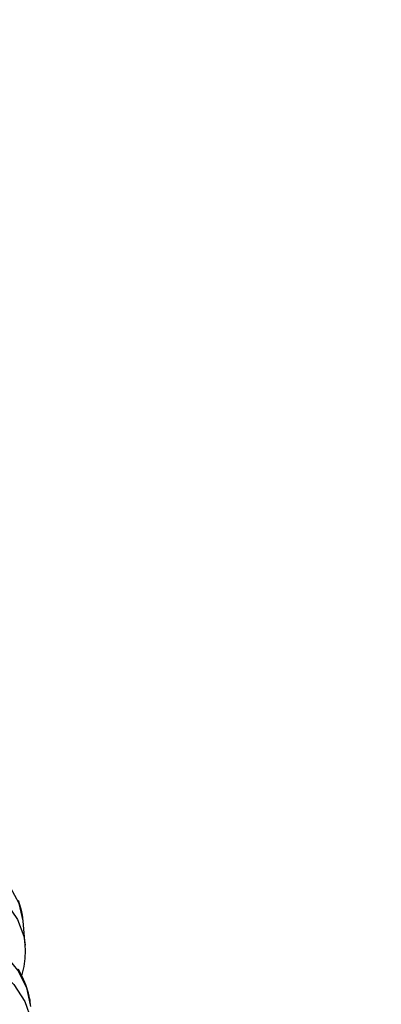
# Model space of a CAD drawing. Header units: millimetres. Extents: x -109 to 627, y -178 to 173.
# Tile 23 of 178: x -10.8732 to -10.8502, y 30.6285 to 30.691. Entities that reach past the tile are written whole.
import ezdxf

# ---------------------------------------------------------------- set-up
doc = ezdxf.new("R2010")
doc.units = ezdxf.units.MM
doc.layers.add('O - MOBILIÁRIO', color=8, linetype='Continuous')
doc.styles.add('GULIM', font='Gulim.ttf')
doc.dimstyles.new('GULIM-100', dxfattribs={"dimtxt": 0.1, "dimasz": 0.05, "dimexe": 0.2, "dimexo": 0, "dimgap": 0.025, "dimtad": 1, "dimdec": 0, "dimlfac": 100, "dimzin": 12, "dimdsep": 46, "dimtxsty": 'GULIM', "dimblk": 'OPEN30', "dimcen": 0, "dimclrd": 152, "dimclre": 152, "dimclrt": 152, "dimaunit": 1, "dimadec": 0, "dimazin": 0, "dimtfac": 1.875, "dimtdec": 0, "dimtmove": 2, "dimatfit": 3, "dimldrblk": 'OPEN30', "dimfxl": 0, "dimtolj": 1, "dimtzin": 12, "dimlwd": -1, "dimarcsym": 0})

# ---------------------------------------------------------------- blocks, each defined once
blk = doc.blocks.new('_Open30')
at = {"color": 0, "linetype": 'ByBlock', "lineweight": -2}
for p, q in [((-1, 0.26794919), (0, 0)), ((0, 0), (-1, -0.26794919)), ((0, 0), (-1, 0))]:
    blk.add_line(p, q, dxfattribs=at)
blk = doc.blocks.new('*D771')
at = {"color": 152, "lineweight": -2, "transparency": 16777216}
for p, q in [((-10.91807430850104, 30.83202508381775), (-10.28253092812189, 30.83202508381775)), ((-10.91807430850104, 29.28242646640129), (-10.28253092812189, 29.28242646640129))]:
    blk.add_line(p, q, dxfattribs=at)
at = {"color": 152, "transparency": 16777216}
blk.add_line((-10.48253092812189, 29.33242646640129), (-10.48253092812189, 30.78202508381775), dxfattribs=at)
at = {"layer": 'Defpoints', "color": 0, "transparency": 16777216}
for p in [(-10.91807430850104, 30.83202508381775), (-10.48253092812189, 30.83202508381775), (-10.91807430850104, 29.28242646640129)]:
    blk.add_point(p, dxfattribs=at)
at = {"color": 152, "transparency": 16777216, "xscale": 0.05, "yscale": 0.05, "zscale": 0.05}
for p, rotation in [((-10.48253092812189, 30.83202508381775), 90), ((-10.48253092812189, 29.28242646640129), 270)]:
    blk.add_blockref('_Open30', p, dxfattribs=dict(at, rotation=rotation))
at = {"color": 152, "transparency": 16777216, "insert": (-10.55892906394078, 30.05722577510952), "char_height": 0.1, "attachment_point": 5, "rotation": 90, "style": 'GULIM'}
blk.add_mtext('\\A1;155', dxfattribs=at)

msp = doc.modelspace()

# ---------------------------------------------------------------- linework, layer by layer
at = {"layer": 'O - MOBILIÁRIO'}
for p, q in [((-10.87294437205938, 30.63382175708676, 1.982423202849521e-05), (-10.87295598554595, 30.63393387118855, 1.982423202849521e-05)), ((-10.87280682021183, 30.63227571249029, 1.982423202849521e-05), (-10.87294337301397, 30.63381067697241, 1.982423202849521e-05))]:
    msp.add_line(p, q, dxfattribs=at)
for points in [[(-10.87294337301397, 30.63381067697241, 1.982423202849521e-05), (-10.87319277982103, 30.63489973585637, 1.982423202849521e-05), (-10.87373725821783, 30.63592878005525, 1.982423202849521e-05), (-10.87456026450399, 30.63686654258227, 1.982423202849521e-05), (-10.87563679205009, 30.63768452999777, 1.982423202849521e-05), (-10.87693413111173, 30.63835788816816, 1.982423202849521e-05), (-10.87841286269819, 30.63886615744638, 1.982423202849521e-05), (-10.88002805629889, 30.63919389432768, 1.982423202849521e-05), (-10.88173063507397, 30.6393311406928, 1.982423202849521e-05), (-10.88346886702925, 30.63927372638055, 1.982423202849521e-05), (-10.88518993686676, 30.63902339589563, 1.982423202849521e-05), (-10.88684155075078, 30.63858775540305, 1.982423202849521e-05), (-10.88837352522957, 30.63798004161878, 1.982423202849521e-05), (-10.88973931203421, 30.63721871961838, 1.982423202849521e-05), (-10.89089741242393, 30.63632692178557, 1.982423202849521e-05), (-10.89181263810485, 30.63533174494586, 1.982423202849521e-05), (-10.89245718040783, 30.63426342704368, 1.982423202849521e-05), (-10.89281145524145, 30.63315442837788, 1.982423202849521e-05), (-10.8928646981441, 30.63203844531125, 1.982423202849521e-05)], [(-10.88421272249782, 30.63763526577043, 1.982423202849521e-05), (-10.88247661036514, 30.63779134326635, 1.982423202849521e-05), (-10.88074933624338, 30.63775290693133, 1.982423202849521e-05), (-10.87908338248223, 30.63752112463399, 1.982423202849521e-05), (-10.87752936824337, 30.63710303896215, 1.982423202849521e-05), (-10.87613451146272, 30.63651135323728, 1.982423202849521e-05), (-10.87494119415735, 30.63576404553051, 1.982423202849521e-05), (-10.87398567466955, 30.63488382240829, 1.982423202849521e-05), (-10.87329698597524, 30.63389742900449, 1.982423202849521e-05), (-10.87289605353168, 30.63283483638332, 1.982423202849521e-05), (-10.87280627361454, 30.6322695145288, 1.982423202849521e-05)], [(-10.87303208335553, 30.63439100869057, 1.982423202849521e-05), (-10.87308811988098, 30.63462056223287, 1.982423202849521e-05), (-10.87324593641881, 30.63510154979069, 1.982423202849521e-05)], [(-10.8724609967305, 30.62838837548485, 1.982423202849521e-05), (-10.8727185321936, 30.6295688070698, 1.982423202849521e-05), (-10.87327089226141, 30.63068644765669, 1.982423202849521e-05), (-10.87410129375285, 30.63170733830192, 1.982423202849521e-05), (-10.87518450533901, 30.6326004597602, 1.982423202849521e-05), (-10.87648761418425, 30.63333867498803, 1.982423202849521e-05), (-10.87797102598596, 30.63389955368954, 1.982423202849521e-05), (-10.87958966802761, 30.63426605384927, 1.982423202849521e-05), (-10.88129435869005, 30.6344270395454, 1.982423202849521e-05), (-10.88303330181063, 30.63437761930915, 1.982423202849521e-05), (-10.88475366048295, 30.63411929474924, 1.982423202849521e-05), (-10.88640316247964, 30.63365991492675, 1.982423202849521e-05), (-10.88793168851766, 30.63301343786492, 1.982423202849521e-05), (-10.88929279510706, 30.63219950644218, 1.982423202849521e-05), (-10.89044512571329, 30.63124285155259, 1.982423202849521e-05), (-10.89135366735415, 30.63017254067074, 1.982423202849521e-05), (-10.89199081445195, 30.62902109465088, 1.982423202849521e-05), (-10.89233720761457, 30.62782349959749, 1.982423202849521e-05), (-10.89238232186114, 30.62661614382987, 1.982423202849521e-05)], [(-10.88378529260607, 30.63283060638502, 1.982423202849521e-05), (-10.88204919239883, 30.63298681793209, 1.982423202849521e-05), (-10.88032051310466, 30.63293258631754, 1.982423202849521e-05), (-10.87865177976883, 30.63266955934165, 1.982423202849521e-05), (-10.87709369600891, 30.63220572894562, 1.982423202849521e-05), (-10.87569360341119, 30.63155518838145, 1.982423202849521e-05), (-10.87449404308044, 30.63073770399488, 1.982423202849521e-05), (-10.87353146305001, 30.62977811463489, 1.982423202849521e-05), (-10.87283511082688, 30.62870557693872, 1.982423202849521e-05), (-10.8724261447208, 30.62755267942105, 1.982423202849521e-05), (-10.87233228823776, 30.62694155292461, 1.982423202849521e-05)], [(-10.87303087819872, 30.63035591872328, 1.982423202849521e-05), (-10.87301553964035, 30.63040404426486, 1.982423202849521e-05), (-10.87288439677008, 30.63091316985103, 1.982423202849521e-05), (-10.87280903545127, 30.63142301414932, 1.982423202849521e-05), (-10.87278898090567, 30.63193044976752, 1.982423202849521e-05), (-10.87280620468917, 30.63226873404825, 1.982423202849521e-05)], [(-10.87255782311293, 30.62902924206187, 1.982423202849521e-05), (-10.87260541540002, 30.6292320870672, 1.982423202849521e-05), (-10.87276440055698, 30.62974675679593, 1.982423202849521e-05), (-10.87297518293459, 30.6302486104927, 1.982423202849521e-05), (-10.87323685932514, 30.63073540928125, 1.982423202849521e-05)]]:
    msp.add_polyline3d(points, dxfattribs=at)
for centre, radius, start, end in [((-10.87760077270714, 30.63339557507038, 1.982423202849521e-05), 0.004675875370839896, 6.610661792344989, 12.2915984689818), ((-10.87774559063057, 30.6279176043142, 1.982423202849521e-05), 0.005305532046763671, 6.489534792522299, 12.09447492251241)]:
    msp.add_arc(centre, radius, start, end, dxfattribs=at)

# ---------------------------------------------------------------- dimensions: what is measured, and where the dimension line sits
dim = msp.add_linear_dim(base=(-10.48253092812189, 30.83202508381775), p1=(-10.91807430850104, 29.28242646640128), p2=(-10.91807430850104, 30.83202508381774), angle=90, dimstyle='GULIM-100')
dim.commit()
dim.dimension.update_dxf_attribs({"geometry": '*D771', "text_midpoint": (-10.55892906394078, 30.05722577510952)})

doc.saveas('drawing.dxf')
